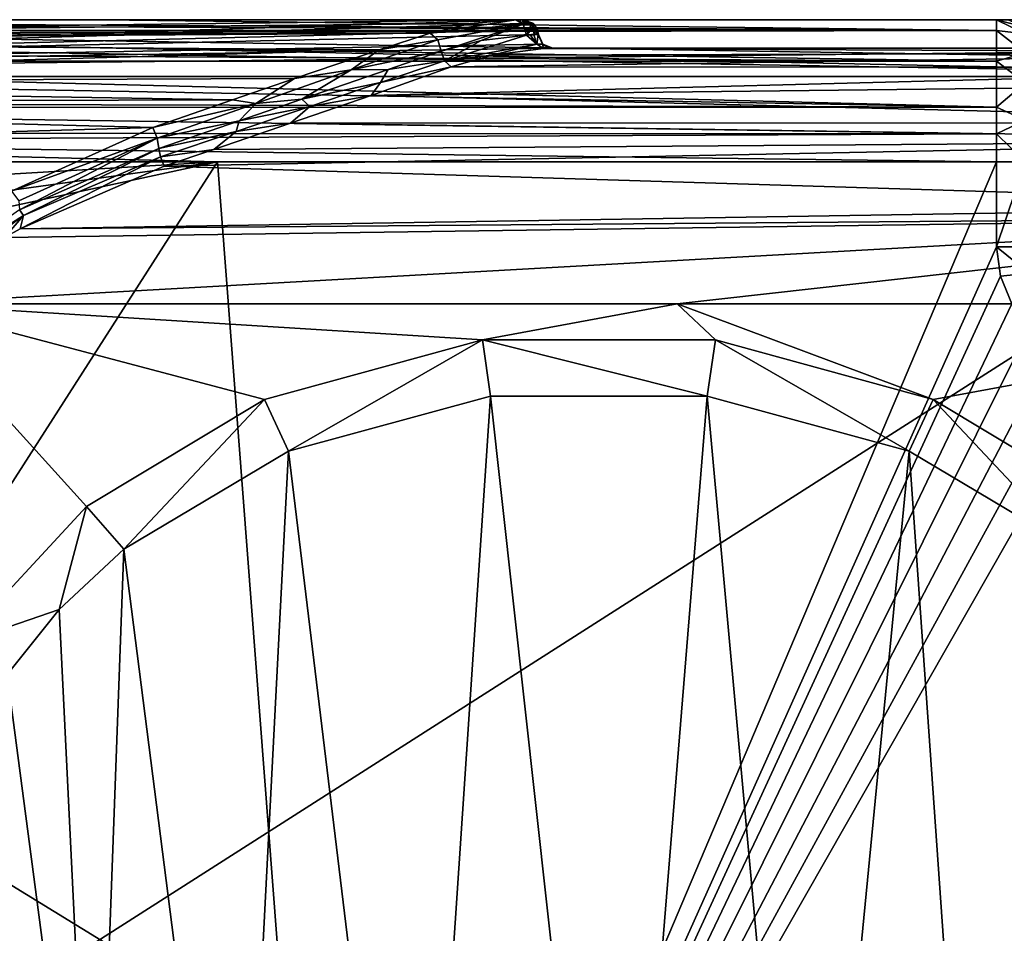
# Model space of a CAD drawing. Extents: x -54 to 446, y -6 to 1844.
# Tile 174 of 196: x 30 to 64, y 1812 to 1844. Entities that reach past the tile are written whole.
import ezdxf

# ---------------------------------------------------------------- set-up
doc = ezdxf.new("R2010")
doc.units = 0
doc.header["$LTSCALE"] = 52.148148
for name, color, linetype in [('761', 7, 'CONTINUOUS'), ('763', 7, 'CONTINUOUS'), ('766', 7, 'CONTINUOUS'), ('770', 7, 'CONTINUOUS'), ('779', 7, 'CONTINUOUS'), ('780', 7, 'CONTINUOUS'), ('782', 7, 'CONTINUOUS'), ('783', 7, 'CONTINUOUS'), ('790', 7, 'CONTINUOUS'), ('791', 7, 'CONTINUOUS'), ('792', 7, 'CONTINUOUS'), ('795', 7, 'CONTINUOUS'), ('796', 7, 'CONTINUOUS'), ('797', 7, 'CONTINUOUS'), ('808', 7, 'CONTINUOUS'), ('809', 7, 'CONTINUOUS'), ('810', 7, 'CONTINUOUS'), ('811', 7, 'CONTINUOUS'), ('812', 7, 'CONTINUOUS'), ('813', 7, 'CONTINUOUS'), ('814', 7, 'CONTINUOUS'), ('816', 7, 'CONTINUOUS'), ('881', 7, 'CONTINUOUS'), ('882', 7, 'CONTINUOUS'), ('884', 7, 'CONTINUOUS'), ('887', 7, 'CONTINUOUS'), ('893', 7, 'CONTINUOUS'), ('905', 7, 'CONTINUOUS'), ('921', 7, 'CONTINUOUS'), ('922', 7, 'CONTINUOUS'), ('923', 7, 'CONTINUOUS'), ('924', 7, 'CONTINUOUS'), ('932', 7, 'CONTINUOUS')]:
    doc.layers.add(name, color=color, linetype=linetype)

msp = doc.modelspace()

# ---------------------------------------------------------------- linework, layer by layer
at = {"layer": '761', "color": 7, "linetype": 'CONTINUOUS'}
for points in [[(47.329, 1844, 0.025), (-13.997, 1844, 0.025), (47.329, 1844, 9.763), (47.329, 1844, 0.025)], [(47.329, 1844, 9.763), (-13.997, 1844, 0.025), (47.202, 1844, 9.884), (47.329, 1844, 9.763)], [(47.202, 1844, 9.884), (-13.997, 1844, 0.025), (47.079, 1844, 10), (47.202, 1844, 9.884)], [(47.079, 1844, 10), (-13.997, 1844, 0.025), (24.039, 1844, 10), (47.079, 1844, 10)]]:
    msp.add_3dface(points, dxfattribs=at)
at = {"layer": '763', "color": 7, "linetype": 'CONTINUOUS'}
for points in [[(47.678, 1843.875, 0.025), (-17, 1842, 0.025), (47.329, 1844, 0.025), (47.678, 1843.875, 0.025)], [(47.329, 1844, 0.025), (-17, 1842, 0.025), (-13.997, 1844, 0.025), (47.329, 1844, 0.025)], [(47.847, 1843.637, 0.025), (-17, 1842, 0.025), (47.678, 1843.875, 0.025), (47.847, 1843.637, 0.025)], [(47.879, 1843.476, 0.025), (-17, 1842, 0.025), (47.847, 1843.637, 0.025), (47.879, 1843.476, 0.025)], [(-17, 1842, 0.025), (47.879, 1843.476, 0.025), (48.033, 1843.138, 0.025), (-17, 1842, 0.025)], [(48.378, 1843, 0.025), (-17, 1842, 0.025), (48.033, 1843.138, 0.025), (48.378, 1843, 0.025)], [(80, 1842, 0.025), (-17, 1842, 0.025), (80, 1843, 0.025), (80, 1842, 0.025)], [(80, 1843, 0.025), (-17, 1842, 0.025), (48.378, 1843, 0.025), (80, 1843, 0.025)]]:
    msp.add_3dface(points, dxfattribs=at)
at = {"layer": '766', "color": 7, "linetype": 'CONTINUOUS'}
for points in [[(-17, 1842, 0.025), (80, 1842, 0.025), (-17, 1842), (-17, 1842, 0.025)], [(-17, 1842), (80, 1842, 0.025), (80, 1842), (-17, 1842)]]:
    msp.add_3dface(points, dxfattribs=at)
at = {"layer": '770', "color": 7, "linetype": 'CONTINUOUS'}
for points in [[(1, 1843.428, 13.334), (47.079, 1844, 10), (24.039, 1844, 10), (1, 1843.428, 13.334)], [(47.079, 1844, 10), (1, 1843.428, 13.334), (45.475, 1843.869, 11.611), (47.079, 1844, 10)], [(1, 1843.428, 13.334), (44.065, 1843.528, 13.037), (45.475, 1843.869, 11.611), (1, 1843.428, 13.334)], [(1, 1843.428, 13.334), (1, 1843.239, 13.827), (44.065, 1843.528, 13.037), (1, 1843.428, 13.334)], [(44.065, 1843.528, 13.037), (1, 1843.239, 13.827), (42.276, 1842.94, 14.48), (44.065, 1843.528, 13.037)], [(1, 1843.239, 13.827), (1, 1841.775, 16.289), (42.276, 1842.94, 14.48), (1, 1843.239, 13.827)], [(42.276, 1842.94, 14.48), (1, 1841.775, 16.289), (39.294, 1841.934, 16.087), (42.276, 1842.94, 14.48)], [(39.294, 1841.934, 16.087), (1, 1841.775, 16.289), (37.111, 1841.183, 16.957), (39.294, 1841.934, 16.087)], [(1, 1841.775, 16.289), (1, 1841.071, 17.071), (37.111, 1841.183, 16.957), (1, 1841.775, 16.289)], [(37.111, 1841.183, 16.957), (1, 1841.071, 17.071), (34.303, 1840.207, 17.841), (37.111, 1841.183, 16.957)], [(1, 1841.071, 17.071), (1, 1839.23, 18.523), (34.303, 1840.207, 17.841), (1, 1841.071, 17.071)], [(34.303, 1840.207, 17.841), (1, 1839.23, 18.523), (29.333, 1837.958, 19.183), (34.303, 1840.207, 17.841)]]:
    msp.add_3dface(points, dxfattribs=at)
at = {"layer": '779', "color": 7, "linetype": 'CONTINUOUS'}
for points in [[(80.604, 1782.006), (-17, 1780.041), (80, 1842), (80.604, 1782.006)], [(-17, 1780.041), (-17, 1842), (80, 1842), (-17, 1780.041)]]:
    msp.add_3dface(points, dxfattribs=at)
at = {"layer": '780', "color": 7, "linetype": 'CONTINUOUS'}
for points in [[(38.241, 1830.626, 19), (45.903, 1832.726, 19), (25.506, 1834, 19), (38.241, 1830.626, 19)], [(25.506, 1834, 19), (45.903, 1832.726, 19), (52.753, 1834, 19), (25.506, 1834, 19)], [(31.971, 1826.861, 19), (38.241, 1830.626, 19), (25.506, 1834, 19), (31.971, 1826.861, 19)], [(27.494, 1822.027, 19), (31.971, 1826.861, 19), (25.506, 1834, 19), (27.494, 1822.027, 19)], [(45.903, 1832.726, 19), (54.101, 1832.725, 19), (52.753, 1834, 19), (45.903, 1832.726, 19)], [(54.101, 1832.725, 19), (61.762, 1830.625, 19), (52.753, 1834, 19), (54.101, 1832.725, 19)], [(52.753, 1834, 19), (61.762, 1830.625, 19), (80, 1834, 19), (52.753, 1834, 19)], [(61.762, 1830.625, 19), (68.032, 1826.859, 19), (80, 1834, 19), (61.762, 1830.625, 19)]]:
    msp.add_3dface(points, dxfattribs=at)
at = {"layer": '782', "color": 7, "linetype": 'CONTINUOUS'}
for points in [[(48.351, 1843, 10), (80, 1843, 10), (48.371, 1843, 9.882), (48.351, 1843, 10)], [(48.371, 1843, 9.882), (80, 1843, 10), (48.378, 1843, 9.764), (48.371, 1843, 9.882)], [(80, 1843, 0.025), (48.378, 1843, 0.025), (80, 1843, 10), (80, 1843, 0.025)], [(80, 1843, 10), (48.378, 1843, 0.025), (48.378, 1843, 9.764), (80, 1843, 10)]]:
    msp.add_3dface(points, dxfattribs=at)
at = {"layer": '783', "color": 7, "linetype": 'CONTINUOUS'}
for points in [[(48.051, 1842.986, 10.497), (46.235, 1842.746, 12.124), (80, 1842.848, 11.647), (48.051, 1842.986, 10.497)], [(48.051, 1842.986, 10.497), (80, 1843, 10), (48.242, 1842.996, 10.266), (48.051, 1842.986, 10.497)], [(80, 1843, 10), (48.051, 1842.986, 10.497), (80, 1842.848, 11.647), (80, 1843, 10)], [(80, 1843, 10), (48.351, 1843, 10), (48.242, 1842.996, 10.266), (80, 1843, 10)], [(46.235, 1842.746, 12.124), (44.809, 1842.336, 13.393), (80, 1842.848, 11.647), (46.235, 1842.746, 12.124)], [(80, 1842.848, 11.647), (44.809, 1842.336, 13.393), (80, 1842.315, 13.444), (80, 1842.848, 11.647)], [(80, 1842.315, 13.444), (44.809, 1842.336, 13.393), (41.986, 1841.335, 15.215), (80, 1842.315, 13.444)], [(80, 1841.76, 14.558), (80, 1842.315, 13.444), (41.986, 1841.335, 15.215), (80, 1841.76, 14.558)], [(80, 1840.364, 16.364), (80, 1841.76, 14.558), (41.986, 1841.335, 15.215), (80, 1840.364, 16.364)], [(39.146, 1840.351, 16.377), (80, 1840.364, 16.364), (41.986, 1841.335, 15.215), (39.146, 1840.351, 16.377)], [(36.454, 1839.43, 17.177), (80, 1839.748, 16.926), (39.146, 1840.351, 16.377), (36.454, 1839.43, 17.177)], [(80, 1839.748, 16.926), (80, 1840.364, 16.364), (39.146, 1840.351, 16.377), (80, 1839.748, 16.926)], [(80, 1837.444, 18.315), (80, 1839.748, 16.926), (34.711, 1838.838, 17.589), (80, 1837.444, 18.315)], [(34.711, 1838.838, 17.589), (80, 1839.748, 16.926), (36.454, 1839.43, 17.177), (34.711, 1838.838, 17.589)], [(29.634, 1836.636, 18.605), (80, 1837.444, 18.315), (34.711, 1838.838, 17.589), (29.634, 1836.636, 18.605)], [(80, 1837.049, 18.468), (80, 1837.444, 18.315), (29.634, 1836.636, 18.605), (80, 1837.049, 18.468)], [(25.506, 1834, 19), (52.753, 1834, 19), (80, 1837.049, 18.468), (25.506, 1834, 19)], [(25.506, 1834, 19), (80, 1837.049, 18.468), (29.082, 1836.332, 18.693), (25.506, 1834, 19)], [(29.082, 1836.332, 18.693), (80, 1837.049, 18.468), (29.634, 1836.636, 18.605), (29.082, 1836.332, 18.693)], [(52.753, 1834, 19), (80, 1834, 19), (80, 1837.049, 18.468), (52.753, 1834, 19)]]:
    msp.add_3dface(points, dxfattribs=at)
at = {"layer": '790', "color": 7, "linetype": 'CONTINUOUS'}
for points in [[(44.455, 1842.897, 13.243), (44.567, 1842.55, 13.222), (45.857, 1843.273, 11.915), (44.455, 1842.897, 13.243)], [(47.817, 1843.133, 10.259), (47.457, 1843.46, 10.399), (44.567, 1842.55, 13.222), (47.817, 1843.133, 10.259)], [(44.567, 1842.55, 13.222), (47.457, 1843.46, 10.399), (45.857, 1843.273, 11.915), (44.567, 1842.55, 13.222)], [(47.58, 1843.465, 10.283), (47.457, 1843.46, 10.399), (47.817, 1843.133, 10.259), (47.58, 1843.465, 10.283)], [(47.708, 1843.469, 10.162), (47.58, 1843.465, 10.283), (47.817, 1843.133, 10.259), (47.708, 1843.469, 10.162)], [(46.235, 1842.746, 12.124), (47.817, 1843.133, 10.259), (44.567, 1842.55, 13.222), (46.235, 1842.746, 12.124)], [(46.235, 1842.746, 12.124), (48.051, 1842.986, 10.497), (47.817, 1843.133, 10.259), (46.235, 1842.746, 12.124)], [(44.809, 1842.336, 13.393), (46.235, 1842.746, 12.124), (44.567, 1842.55, 13.222), (44.809, 1842.336, 13.393)]]:
    msp.add_3dface(points, dxfattribs=at)
at = {"layer": '791', "color": 7, "linetype": 'CONTINUOUS'}
for points in [[(44.567, 1842.55, 13.222), (44.455, 1842.897, 13.243), (42.591, 1842.252, 14.639), (44.567, 1842.55, 13.222)], [(44.809, 1842.336, 13.393), (44.567, 1842.55, 13.222), (42.32, 1841.785, 14.784), (44.809, 1842.336, 13.393)], [(44.567, 1842.55, 13.222), (42.591, 1842.252, 14.639), (42.32, 1841.785, 14.784), (44.567, 1842.55, 13.222)], [(42.591, 1842.252, 14.639), (39.552, 1841.203, 16.14), (42.32, 1841.785, 14.784), (42.591, 1842.252, 14.639)], [(41.986, 1841.335, 15.215), (44.809, 1842.336, 13.393), (42.32, 1841.785, 14.784), (41.986, 1841.335, 15.215)], [(42.32, 1841.785, 14.784), (39.552, 1841.203, 16.14), (39.832, 1840.943, 15.941), (42.32, 1841.785, 14.784)], [(41.986, 1841.335, 15.215), (42.32, 1841.785, 14.784), (39.832, 1840.943, 15.941), (41.986, 1841.335, 15.215)], [(39.552, 1841.203, 16.14), (37.345, 1840.443, 16.933), (39.832, 1840.943, 15.941), (39.552, 1841.203, 16.14)], [(39.146, 1840.351, 16.377), (41.986, 1841.335, 15.215), (39.832, 1840.943, 15.941), (39.146, 1840.351, 16.377)], [(39.146, 1840.351, 16.377), (39.832, 1840.943, 15.941), (37.235, 1840.067, 16.834), (39.146, 1840.351, 16.377)], [(39.832, 1840.943, 15.941), (37.345, 1840.443, 16.933), (37.235, 1840.067, 16.834), (39.832, 1840.943, 15.941)], [(37.345, 1840.443, 16.933), (34.516, 1839.468, 17.724), (37.235, 1840.067, 16.834), (37.345, 1840.443, 16.933)], [(36.454, 1839.43, 17.177), (39.146, 1840.351, 16.377), (37.235, 1840.067, 16.834), (36.454, 1839.43, 17.177)], [(37.235, 1840.067, 16.834), (34.516, 1839.468, 17.724), (34.578, 1839.174, 17.533), (37.235, 1840.067, 16.834)], [(36.454, 1839.43, 17.177), (37.235, 1840.067, 16.834), (34.578, 1839.174, 17.533), (36.454, 1839.43, 17.177)], [(36.454, 1839.43, 17.177), (34.578, 1839.174, 17.533), (34.579, 1839.17, 17.532), (36.454, 1839.43, 17.177)], [(34.711, 1838.838, 17.589), (36.454, 1839.43, 17.177), (34.579, 1839.17, 17.532), (34.711, 1838.838, 17.589)]]:
    msp.add_3dface(points, dxfattribs=at)
at = {"layer": '792', "color": 7, "linetype": 'CONTINUOUS'}
for points in [[(34.516, 1839.468, 17.724), (29.61, 1837.305, 18.869), (29.758, 1837.11, 18.59), (34.516, 1839.468, 17.724)], [(34.578, 1839.174, 17.533), (34.516, 1839.468, 17.724), (29.758, 1837.11, 18.59), (34.578, 1839.174, 17.533)], [(29.634, 1836.636, 18.605), (34.711, 1838.838, 17.589), (34.579, 1839.17, 17.532), (29.634, 1836.636, 18.605)], [(29.634, 1836.636, 18.605), (34.579, 1839.17, 17.532), (29.758, 1837.11, 18.59), (29.634, 1836.636, 18.605)], [(34.579, 1839.17, 17.532), (34.578, 1839.174, 17.533), (29.758, 1837.11, 18.59), (34.579, 1839.17, 17.532)], [(29.758, 1837.11, 18.59), (29.61, 1837.305, 18.869), (25.296, 1834.265, 19.132), (29.758, 1837.11, 18.59)], [(25.506, 1834, 19), (29.758, 1837.11, 18.59), (25.296, 1834.265, 19.132), (25.506, 1834, 19)], [(25.506, 1834, 19), (29.082, 1836.332, 18.693), (29.758, 1837.11, 18.59), (25.506, 1834, 19)], [(29.082, 1836.332, 18.693), (29.634, 1836.636, 18.605), (29.758, 1837.11, 18.59), (29.082, 1836.332, 18.693)]]:
    msp.add_3dface(points, dxfattribs=at)
at = {"layer": '795', "color": 7, "linetype": 'CONTINUOUS'}
for points in [[(48.033, 1843.138, 0.025), (47.879, 1843.476, 0.025), (48.033, 1843.138, 9.764), (48.033, 1843.138, 0.025)], [(47.879, 1843.476, 0.025), (47.879, 1843.476, 9.764), (48.033, 1843.138, 9.764), (47.879, 1843.476, 0.025)], [(48.378, 1843, 0.025), (48.033, 1843.138, 0.025), (48.378, 1843, 9.764), (48.378, 1843, 0.025)], [(48.378, 1843, 9.764), (48.033, 1843.138, 0.025), (48.033, 1843.138, 9.764), (48.378, 1843, 9.764)]]:
    msp.add_3dface(points, dxfattribs=at)
at = {"layer": '796', "color": 7, "linetype": 'CONTINUOUS'}
for points in [[(47.865, 1843.476, 9.888), (48.033, 1843.138, 9.764), (47.875, 1843.476, 9.826), (47.865, 1843.476, 9.888)], [(48.033, 1843.138, 9.764), (47.865, 1843.476, 9.888), (48.015, 1843.138, 9.922), (48.033, 1843.138, 9.764)], [(48.033, 1843.138, 9.764), (47.879, 1843.476, 9.764), (47.875, 1843.476, 9.826), (48.033, 1843.138, 9.764)], [(48.351, 1843, 10), (48.378, 1843, 9.764), (48.015, 1843.138, 9.922), (48.351, 1843, 10)], [(48.378, 1843, 9.764), (48.033, 1843.138, 9.764), (48.015, 1843.138, 9.922), (48.378, 1843, 9.764)], [(48.351, 1843, 10), (48.371, 1843, 9.882), (48.378, 1843, 9.764), (48.351, 1843, 10)]]:
    msp.add_3dface(points, dxfattribs=at)
at = {"layer": '797', "color": 7, "linetype": 'CONTINUOUS'}
for points in [[(47.708, 1843.469, 10.162), (47.865, 1843.476, 9.888), (47.811, 1843.483, 10.027), (47.708, 1843.469, 10.162)], [(47.716, 1843.477, 10.154), (47.708, 1843.469, 10.162), (47.811, 1843.483, 10.027), (47.716, 1843.477, 10.154)], [(47.708, 1843.469, 10.162), (47.817, 1843.133, 10.259), (47.865, 1843.476, 9.888), (47.708, 1843.469, 10.162)], [(47.724, 1843.485, 10.146), (47.716, 1843.477, 10.154), (47.811, 1843.483, 10.027), (47.724, 1843.485, 10.146)], [(47.865, 1843.476, 9.888), (47.817, 1843.133, 10.259), (48.015, 1843.138, 9.922), (47.865, 1843.476, 9.888)], [(47.817, 1843.133, 10.259), (48.051, 1842.986, 10.497), (48.015, 1843.138, 9.922), (47.817, 1843.133, 10.259)], [(48.242, 1842.996, 10.266), (48.351, 1843, 10), (48.015, 1843.138, 9.922), (48.242, 1842.996, 10.266)], [(48.051, 1842.986, 10.497), (48.242, 1842.996, 10.266), (48.015, 1843.138, 9.922), (48.051, 1842.986, 10.497)]]:
    msp.add_3dface(points, dxfattribs=at)
at = {"layer": '808', "color": 7, "linetype": 'CONTINUOUS'}
for points in [[(34.303, 1840.207, 17.841), (29.333, 1837.958, 19.183), (34.454, 1839.826, 17.937), (34.303, 1840.207, 17.841)], [(29.333, 1837.958, 19.183), (29.588, 1837.621, 19.156), (34.454, 1839.826, 17.937), (29.333, 1837.958, 19.183)], [(29.588, 1837.621, 19.156), (29.61, 1837.305, 18.869), (34.454, 1839.826, 17.937), (29.588, 1837.621, 19.156)], [(29.61, 1837.305, 18.869), (34.516, 1839.468, 17.724), (34.454, 1839.826, 17.937), (29.61, 1837.305, 18.869)]]:
    msp.add_3dface(points, dxfattribs=at)
at = {"layer": '809', "color": 7, "linetype": 'CONTINUOUS'}
for points in [[(44.34, 1843.291, 13.249), (42.276, 1842.94, 14.48), (41.289, 1842.232, 15.399), (44.34, 1843.291, 13.249)], [(44.455, 1842.897, 13.243), (44.34, 1843.291, 13.249), (41.289, 1842.232, 15.399), (44.455, 1842.897, 13.243)], [(44.065, 1843.528, 13.037), (42.276, 1842.94, 14.48), (44.338, 1843.296, 13.248), (44.065, 1843.528, 13.037)], [(44.338, 1843.296, 13.248), (42.276, 1842.94, 14.48), (44.34, 1843.291, 13.249), (44.338, 1843.296, 13.248)], [(42.276, 1842.94, 14.48), (39.294, 1841.934, 16.087), (41.289, 1842.232, 15.399), (42.276, 1842.94, 14.48)], [(42.591, 1842.252, 14.639), (44.455, 1842.897, 13.243), (41.289, 1842.232, 15.399), (42.591, 1842.252, 14.639)], [(41.289, 1842.232, 15.399), (39.294, 1841.934, 16.087), (37.93, 1841.053, 16.869), (41.289, 1842.232, 15.399)], [(39.552, 1841.203, 16.14), (41.289, 1842.232, 15.399), (37.93, 1841.053, 16.869), (39.552, 1841.203, 16.14)], [(39.552, 1841.203, 16.14), (42.591, 1842.252, 14.639), (41.289, 1842.232, 15.399), (39.552, 1841.203, 16.14)], [(39.294, 1841.934, 16.087), (37.111, 1841.183, 16.957), (37.93, 1841.053, 16.869), (39.294, 1841.934, 16.087)], [(37.111, 1841.183, 16.957), (34.303, 1840.207, 17.841), (37.93, 1841.053, 16.869), (37.111, 1841.183, 16.957)], [(37.345, 1840.443, 16.933), (39.552, 1841.203, 16.14), (37.93, 1841.053, 16.869), (37.345, 1840.443, 16.933)], [(34.303, 1840.207, 17.841), (34.454, 1839.826, 17.937), (37.93, 1841.053, 16.869), (34.303, 1840.207, 17.841)], [(34.454, 1839.826, 17.937), (37.345, 1840.443, 16.933), (37.93, 1841.053, 16.869), (34.454, 1839.826, 17.937)], [(34.516, 1839.468, 17.724), (37.345, 1840.443, 16.933), (34.454, 1839.826, 17.937), (34.516, 1839.468, 17.724)]]:
    msp.add_3dface(points, dxfattribs=at)
at = {"layer": '810', "color": 7, "linetype": 'CONTINUOUS'}
for points in [[(44.065, 1843.528, 13.037), (47.079, 1844, 10), (45.475, 1843.869, 11.611), (44.065, 1843.528, 13.037)], [(47.079, 1844, 10), (44.065, 1843.528, 13.037), (47.344, 1843.842, 10.28), (47.079, 1844, 10)], [(44.065, 1843.528, 13.037), (44.338, 1843.296, 13.248), (47.344, 1843.842, 10.28), (44.065, 1843.528, 13.037)], [(44.338, 1843.296, 13.248), (44.34, 1843.291, 13.249), (47.344, 1843.842, 10.28), (44.338, 1843.296, 13.248)], [(44.34, 1843.291, 13.249), (44.455, 1842.897, 13.243), (47.344, 1843.842, 10.28), (44.34, 1843.291, 13.249)], [(44.455, 1842.897, 13.243), (45.857, 1843.273, 11.915), (47.344, 1843.842, 10.28), (44.455, 1842.897, 13.243)], [(45.857, 1843.273, 11.915), (47.457, 1843.46, 10.399), (47.344, 1843.842, 10.28), (45.857, 1843.273, 11.915)]]:
    msp.add_3dface(points, dxfattribs=at)
at = {"layer": '811', "color": 7, "linetype": 'CONTINUOUS'}
for points in [[(47.202, 1844, 9.884), (47.079, 1844, 10), (47.344, 1843.842, 10.28), (47.202, 1844, 9.884)], [(47.329, 1844, 9.763), (47.202, 1844, 9.884), (47.344, 1843.842, 10.28), (47.329, 1844, 9.763)], [(47.329, 1844, 9.763), (47.344, 1843.842, 10.28), (47.331, 1844, 9.764), (47.329, 1844, 9.763)], [(47.331, 1844, 9.764), (47.344, 1843.842, 10.28), (47.335, 1844, 9.766), (47.331, 1844, 9.764)], [(47.335, 1844, 9.766), (47.344, 1843.842, 10.28), (47.337, 1844, 9.768), (47.335, 1844, 9.766)], [(47.337, 1844, 9.768), (47.344, 1843.842, 10.28), (47.34, 1844, 9.77), (47.337, 1844, 9.768)], [(47.34, 1844, 9.77), (47.344, 1843.842, 10.28), (47.344, 1844, 9.773), (47.34, 1844, 9.77)], [(47.344, 1844, 9.773), (47.344, 1843.842, 10.28), (47.349, 1843.999, 9.777), (47.344, 1844, 9.773)], [(47.349, 1843.999, 9.777), (47.344, 1843.842, 10.28), (47.355, 1843.999, 9.783), (47.349, 1843.999, 9.777)], [(47.355, 1843.999, 9.783), (47.344, 1843.842, 10.28), (47.365, 1843.998, 9.791), (47.355, 1843.999, 9.783)], [(47.365, 1843.998, 9.791), (47.344, 1843.842, 10.28), (47.377, 1843.997, 9.803), (47.365, 1843.998, 9.791)], [(47.377, 1843.997, 9.803), (47.344, 1843.842, 10.28), (47.393, 1843.994, 9.817), (47.377, 1843.997, 9.803)], [(47.393, 1843.994, 9.817), (47.344, 1843.842, 10.28), (47.412, 1843.989, 9.836), (47.393, 1843.994, 9.817)], [(47.412, 1843.989, 9.836), (47.344, 1843.842, 10.28), (47.437, 1843.981, 9.86), (47.412, 1843.989, 9.836)], [(47.437, 1843.981, 9.86), (47.344, 1843.842, 10.28), (47.468, 1843.967, 9.89), (47.437, 1843.981, 9.86)], [(47.468, 1843.967, 9.89), (47.344, 1843.842, 10.28), (47.508, 1843.943, 9.93), (47.468, 1843.967, 9.89)], [(47.508, 1843.943, 9.93), (47.344, 1843.842, 10.28), (47.558, 1843.901, 9.979), (47.508, 1843.943, 9.93)], [(47.558, 1843.901, 9.979), (47.344, 1843.842, 10.28), (47.619, 1843.828, 10.04), (47.558, 1843.901, 9.979)], [(47.344, 1843.842, 10.28), (47.457, 1843.46, 10.399), (47.619, 1843.828, 10.04), (47.344, 1843.842, 10.28)], [(47.619, 1843.828, 10.04), (47.457, 1843.46, 10.399), (47.684, 1843.694, 10.106), (47.619, 1843.828, 10.04)], [(47.457, 1843.46, 10.399), (47.724, 1843.485, 10.146), (47.684, 1843.694, 10.106), (47.457, 1843.46, 10.399)], [(47.457, 1843.46, 10.399), (47.716, 1843.477, 10.154), (47.724, 1843.485, 10.146), (47.457, 1843.46, 10.399)], [(47.457, 1843.46, 10.399), (47.58, 1843.465, 10.283), (47.716, 1843.477, 10.154), (47.457, 1843.46, 10.399)], [(47.58, 1843.465, 10.283), (47.708, 1843.469, 10.162), (47.716, 1843.477, 10.154), (47.58, 1843.465, 10.283)]]:
    msp.add_3dface(points, dxfattribs=at)
at = {"layer": '812', "color": 7, "linetype": 'CONTINUOUS'}
for points in [[(47.678, 1843.875, 0.025), (47.329, 1844, 0.025), (47.331, 1844, 9.764), (47.678, 1843.875, 0.025)], [(47.329, 1844, 0.025), (47.329, 1844, 9.763), (47.331, 1844, 9.764), (47.329, 1844, 0.025)], [(47.678, 1843.875, 0.025), (47.331, 1844, 9.764), (47.709, 1843.847, 9.764), (47.678, 1843.875, 0.025)], [(47.847, 1843.637, 0.025), (47.678, 1843.875, 0.025), (47.83, 1843.678, 9.764), (47.847, 1843.637, 0.025)], [(47.83, 1843.678, 9.764), (47.678, 1843.875, 0.025), (47.709, 1843.847, 9.764), (47.83, 1843.678, 9.764)], [(47.879, 1843.476, 9.764), (47.847, 1843.637, 0.025), (47.83, 1843.678, 9.764), (47.879, 1843.476, 9.764)], [(47.879, 1843.476, 0.025), (47.847, 1843.637, 0.025), (47.879, 1843.476, 9.764), (47.879, 1843.476, 0.025)]]:
    msp.add_3dface(points, dxfattribs=at)
at = {"layer": '813', "color": 7, "linetype": 'CONTINUOUS'}
for points in [[(47.331, 1844, 9.764), (47.335, 1844, 9.766), (47.709, 1843.847, 9.764), (47.331, 1844, 9.764)], [(47.335, 1844, 9.766), (47.337, 1844, 9.768), (47.709, 1843.847, 9.764), (47.335, 1844, 9.766)], [(47.337, 1844, 9.768), (47.34, 1844, 9.77), (47.709, 1843.847, 9.764), (47.337, 1844, 9.768)], [(47.34, 1844, 9.77), (47.344, 1844, 9.773), (47.709, 1843.847, 9.764), (47.34, 1844, 9.77)], [(47.344, 1844, 9.773), (47.349, 1843.999, 9.777), (47.619, 1843.828, 10.04), (47.344, 1844, 9.773)], [(47.344, 1844, 9.773), (47.619, 1843.828, 10.04), (47.709, 1843.847, 9.764), (47.344, 1844, 9.773)], [(47.349, 1843.999, 9.777), (47.355, 1843.999, 9.783), (47.619, 1843.828, 10.04), (47.349, 1843.999, 9.777)], [(47.355, 1843.999, 9.783), (47.365, 1843.998, 9.791), (47.558, 1843.901, 9.979), (47.355, 1843.999, 9.783)], [(47.355, 1843.999, 9.783), (47.558, 1843.901, 9.979), (47.619, 1843.828, 10.04), (47.355, 1843.999, 9.783)], [(47.365, 1843.998, 9.791), (47.377, 1843.997, 9.803), (47.508, 1843.943, 9.93), (47.365, 1843.998, 9.791)], [(47.365, 1843.998, 9.791), (47.508, 1843.943, 9.93), (47.558, 1843.901, 9.979), (47.365, 1843.998, 9.791)], [(47.377, 1843.997, 9.803), (47.393, 1843.994, 9.817), (47.468, 1843.967, 9.89), (47.377, 1843.997, 9.803)], [(47.377, 1843.997, 9.803), (47.468, 1843.967, 9.89), (47.508, 1843.943, 9.93), (47.377, 1843.997, 9.803)], [(47.393, 1843.994, 9.817), (47.412, 1843.989, 9.836), (47.437, 1843.981, 9.86), (47.393, 1843.994, 9.817)], [(47.393, 1843.994, 9.817), (47.437, 1843.981, 9.86), (47.468, 1843.967, 9.89), (47.393, 1843.994, 9.817)], [(47.619, 1843.828, 10.04), (47.684, 1843.694, 10.106), (47.709, 1843.847, 9.764), (47.619, 1843.828, 10.04)], [(47.684, 1843.694, 10.106), (47.83, 1843.678, 9.764), (47.709, 1843.847, 9.764), (47.684, 1843.694, 10.106)], [(47.684, 1843.694, 10.106), (47.724, 1843.485, 10.146), (47.83, 1843.678, 9.764), (47.684, 1843.694, 10.106)], [(47.724, 1843.485, 10.146), (47.811, 1843.483, 10.027), (47.83, 1843.678, 9.764), (47.724, 1843.485, 10.146)], [(47.811, 1843.483, 10.027), (47.865, 1843.476, 9.888), (47.83, 1843.678, 9.764), (47.811, 1843.483, 10.027)], [(47.865, 1843.476, 9.888), (47.879, 1843.476, 9.764), (47.83, 1843.678, 9.764), (47.865, 1843.476, 9.888)], [(47.879, 1843.476, 9.764), (47.865, 1843.476, 9.888), (47.875, 1843.476, 9.826), (47.879, 1843.476, 9.764)]]:
    msp.add_3dface(points, dxfattribs=at)
at = {"layer": '814', "color": 7, "linetype": 'CONTINUOUS'}
for points in [[(46.191, 1830.747, 17), (39.081, 1828.81, 17), (43.569, 1791.731, 17), (46.191, 1830.747, 17)], [(50.584, 1791.006, 17), (46.191, 1830.747, 17), (43.569, 1791.731, 17), (50.584, 1791.006, 17)], [(53.809, 1830.747, 17), (46.191, 1830.747, 17), (50.584, 1791.006, 17), (53.809, 1830.747, 17)], [(57.348, 1791.961, 17), (53.809, 1830.747, 17), (50.584, 1791.006, 17), (57.348, 1791.961, 17)], [(60.918, 1828.81, 17), (53.809, 1830.747, 17), (57.348, 1791.961, 17), (60.918, 1828.81, 17)], [(39.081, 1828.81, 17), (33.287, 1825.354, 17), (37.282, 1794.039, 17), (39.081, 1828.81, 17)], [(43.569, 1791.731, 17), (39.081, 1828.81, 17), (37.282, 1794.039, 17), (43.569, 1791.731, 17)], [(63.334, 1794.371, 17), (60.918, 1828.81, 17), (57.348, 1791.961, 17), (63.334, 1794.371, 17)], [(66.713, 1825.354, 17), (60.918, 1828.81, 17), (63.334, 1794.371, 17), (66.713, 1825.354, 17)], [(33.287, 1825.354, 17), (31.015, 1823.235, 17), (32.268, 1797.523, 17), (33.287, 1825.354, 17)], [(37.282, 1794.039, 17), (33.287, 1825.354, 17), (32.268, 1797.523, 17), (37.282, 1794.039, 17)], [(68.078, 1797.845, 17), (66.713, 1825.354, 17), (63.334, 1794.371, 17), (68.078, 1797.845, 17)], [(31.015, 1823.235, 17), (29.179, 1820.947, 17), (32.268, 1797.523, 17), (31.015, 1823.235, 17)], [(32.268, 1797.523, 17), (29.179, 1820.947, 17), (28.737, 1801.725, 17), (32.268, 1797.523, 17)]]:
    msp.add_3dface(points, dxfattribs=at)
at = {"layer": '816', "color": 7, "linetype": 'CONTINUOUS'}
for points in [[(45.903, 1832.726, 19), (38.241, 1830.626, 19), (39.081, 1828.81, 17), (45.903, 1832.726, 19)], [(45.903, 1832.726, 19), (39.081, 1828.81, 17), (46.191, 1830.747, 17), (45.903, 1832.726, 19)], [(54.101, 1832.725, 19), (45.903, 1832.726, 19), (53.809, 1830.747, 17), (54.101, 1832.725, 19)], [(45.903, 1832.726, 19), (46.191, 1830.747, 17), (53.809, 1830.747, 17), (45.903, 1832.726, 19)], [(54.101, 1832.725, 19), (53.809, 1830.747, 17), (60.918, 1828.81, 17), (54.101, 1832.725, 19)], [(61.762, 1830.625, 19), (54.101, 1832.725, 19), (60.918, 1828.81, 17), (61.762, 1830.625, 19)], [(38.241, 1830.626, 19), (31.971, 1826.861, 19), (33.287, 1825.354, 17), (38.241, 1830.626, 19)], [(38.241, 1830.626, 19), (33.287, 1825.354, 17), (39.081, 1828.81, 17), (38.241, 1830.626, 19)], [(61.762, 1830.625, 19), (60.918, 1828.81, 17), (66.713, 1825.354, 17), (61.762, 1830.625, 19)], [(68.032, 1826.859, 19), (61.762, 1830.625, 19), (66.713, 1825.354, 17), (68.032, 1826.859, 19)], [(31.971, 1826.861, 19), (27.494, 1822.027, 19), (31.015, 1823.235, 17), (31.971, 1826.861, 19)], [(31.971, 1826.861, 19), (31.015, 1823.235, 17), (33.287, 1825.354, 17), (31.971, 1826.861, 19)], [(27.494, 1822.027, 19), (29.179, 1820.947, 17), (31.015, 1823.235, 17), (27.494, 1822.027, 19)]]:
    msp.add_3dface(points, dxfattribs=at)
at = {"layer": '881', "color": 7, "linetype": 'CONTINUOUS'}
for points in [[(11.067, 1833.493, -20), (36.583, 1839, -20), (1, 1783.404, -20), (11.067, 1833.493, -20)], [(1, 1783.404, -20), (36.583, 1839, -20), (40.772, 1784.205, -20), (1, 1783.404, -20)], [(9.165, 1839, -20), (36.583, 1839, -20), (10.629, 1837.453, -20), (9.165, 1839, -20)], [(10.629, 1837.453, -20), (36.583, 1839, -20), (11.286, 1835.514, -20), (10.629, 1837.453, -20)], [(11.286, 1835.514, -20), (36.583, 1839, -20), (11.067, 1833.493, -20), (11.286, 1835.514, -20)], [(36.583, 1839, -20), (64, 1839, -20), (40.772, 1784.205, -20), (36.583, 1839, -20)], [(64, 1839, -20), (64, 1836, -20), (40.772, 1784.205, -20), (64, 1839, -20)], [(64, 1836, -20), (64.136, 1834.965, -20), (40.772, 1784.205, -20), (64, 1836, -20)], [(64.136, 1834.965, -20), (64.536, 1834, -20), (40.772, 1784.205, -20), (64.136, 1834.965, -20)], [(64.536, 1834, -20), (65.172, 1833.172, -20), (40.772, 1784.205, -20), (64.536, 1834, -20)], [(65.172, 1833.172, -20), (66, 1832.536, -20), (40.772, 1784.205, -20), (65.172, 1833.172, -20)], [(66, 1832.536, -20), (66.965, 1832.136, -20), (40.772, 1784.205, -20), (66, 1832.536, -20)], [(66.965, 1832.136, -20), (68, 1832, -20), (40.772, 1784.205, -20), (66.965, 1832.136, -20)], [(40.772, 1784.205, -20), (68, 1832, -20), (80.544, 1785.005, -20), (40.772, 1784.205, -20)]]:
    msp.add_3dface(points, dxfattribs=at)
at = {"layer": '882', "color": 7, "linetype": 'CONTINUOUS'}
for points in [[(-14, 1844, -0.025), (80, 1844, -0.025), (-13.26, 1844, -4.654), (-14, 1844, -0.025)], [(80, 1844, -0.025), (-11.126, 1844, -8.829), (-13.26, 1844, -4.654), (80, 1844, -0.025)], [(80, 1844, -0.025), (-7.809, 1844, -12.141), (-11.126, 1844, -8.829), (80, 1844, -0.025)], [(80, 1844, -0.025), (-3.631, 1844, -14.267), (-7.809, 1844, -12.141), (80, 1844, -0.025)], [(80, 1844, -0.025), (1, 1844, -15), (-3.631, 1844, -14.267), (80, 1844, -0.025)], [(1, 1844, -15), (80, 1844, -0.025), (32.5, 1844, -15), (1, 1844, -15)], [(32.5, 1844, -15), (80, 1844, -0.025), (65.5, 1844, -8.402), (32.5, 1844, -15)], [(64, 1844, -15), (32.5, 1844, -15), (64, 1844, -11), (64, 1844, -15)], [(64, 1844, -11), (32.5, 1844, -15), (64.402, 1844, -9.5), (64, 1844, -11)], [(64.402, 1844, -9.5), (32.5, 1844, -15), (65.5, 1844, -8.402), (64.402, 1844, -9.5)]]:
    msp.add_3dface(points, dxfattribs=at)
at = {"layer": '884', "color": 7, "linetype": 'CONTINUOUS'}
for points in [[(-15.91, 1843.621, -0.025), (80, 1842, -0.025), (-14, 1844, -0.025), (-15.91, 1843.621, -0.025)], [(-14, 1844, -0.025), (80, 1842, -0.025), (80, 1842.5, -0.025), (-14, 1844, -0.025)], [(80, 1844, -0.025), (-14, 1844, -0.025), (80, 1842.5, -0.025), (80, 1844, -0.025)], [(-17, 1842, -0.025), (80, 1842, -0.025), (-15.91, 1843.621, -0.025), (-17, 1842, -0.025)]]:
    msp.add_3dface(points, dxfattribs=at)
at = {"layer": '887', "color": 7, "linetype": 'CONTINUOUS'}
for points in [[(80, 1842, -0.025), (-17, 1842, -0.025), (80, 1842), (80, 1842, -0.025)], [(-17, 1842, -0.025), (-17, 1842), (80, 1842), (-17, 1842, -0.025)]]:
    msp.add_3dface(points, dxfattribs=at)
at = {"layer": '893', "color": 7, "linetype": 'CONTINUOUS'}
for points in [[(1, 1843.87, -16.131), (1, 1844, -15), (64, 1843.62, -16.913), (1, 1843.87, -16.131)], [(1, 1844, -15), (32.5, 1844, -15), (64, 1843.62, -16.913), (1, 1844, -15)], [(32.5, 1844, -15), (64, 1844, -15), (64, 1843.62, -16.913), (32.5, 1844, -15)], [(1, 1843.621, -16.91), (1, 1843.87, -16.131), (64, 1843.62, -16.913), (1, 1843.621, -16.91)], [(1, 1843.488, -17.204), (1, 1843.621, -16.91), (64, 1843.62, -16.913), (1, 1843.488, -17.204)], [(64, 1842.537, -18.534), (1, 1843.488, -17.204), (64, 1843.62, -16.913), (64, 1842.537, -18.534)], [(1, 1842.873, -18.162), (1, 1843.488, -17.204), (64, 1842.537, -18.534), (1, 1842.873, -18.162)], [(1, 1842.537, -18.534), (1, 1842.873, -18.162), (64, 1842.537, -18.534), (1, 1842.537, -18.534)], [(1, 1842.057, -18.957), (1, 1842.537, -18.534), (64, 1840.918, -19.618), (1, 1842.057, -18.957)], [(64, 1840.918, -19.618), (1, 1842.537, -18.534), (64, 1842.537, -18.534), (64, 1840.918, -19.618)], [(1, 1841.083, -19.546), (1, 1842.057, -18.957), (64, 1840.918, -19.618), (1, 1841.083, -19.546)], [(1, 1840.913, -19.619), (1, 1841.083, -19.546), (64, 1840.918, -19.618), (1, 1840.913, -19.619)], [(64, 1839.981, -19.903), (1, 1840.913, -19.619), (64, 1840.918, -19.618), (64, 1839.981, -19.903)], [(5.673, 1840, -19.899), (1, 1840.913, -19.619), (64, 1839.981, -19.903), (5.673, 1840, -19.899)], [(7.648, 1839.718, -19.948), (5.673, 1840, -19.899), (64, 1839.981, -19.903), (7.648, 1839.718, -19.948)], [(64, 1839, -20), (7.648, 1839.718, -19.948), (64, 1839.981, -19.903), (64, 1839, -20)], [(64, 1839, -20), (36.583, 1839, -20), (7.648, 1839.718, -19.948), (64, 1839, -20)], [(36.583, 1839, -20), (9.165, 1839, -20), (7.648, 1839.718, -19.948), (36.583, 1839, -20)]]:
    msp.add_3dface(points, dxfattribs=at)
at = {"layer": '905', "color": 7, "linetype": 'CONTINUOUS'}
for points in [[(-17, 1780.041), (80.604, 1782.006), (-17, 1842), (-17, 1780.041)], [(-17, 1842), (80.604, 1782.006), (80, 1842), (-17, 1842)]]:
    msp.add_3dface(points, dxfattribs=at)
at = {"layer": '921', "color": 7, "linetype": 'CONTINUOUS'}
for points in [[(64, 1844, -15), (64, 1844, -11), (64.999, 1843.733, -11), (64, 1844, -15)], [(65, 1843.732, -15), (64, 1844, -15), (64.999, 1843.733, -11), (65, 1843.732, -15)]]:
    msp.add_3dface(points, dxfattribs=at)
at = {"layer": '922', "color": 7, "linetype": 'CONTINUOUS'}
for points in [[(64, 1843.62, -16.913), (64, 1844, -15), (65, 1843.5, -16.462), (64, 1843.62, -16.913)], [(65, 1843.5, -16.462), (64, 1844, -15), (65, 1843.732, -15), (65, 1843.5, -16.462)], [(64, 1842.537, -18.534), (64, 1843.62, -16.913), (65, 1842.828, -17.781), (64, 1842.537, -18.534)], [(65, 1842.828, -17.781), (64, 1843.62, -16.913), (65, 1843.5, -16.462), (65, 1842.828, -17.781)], [(65, 1841.781, -18.828), (64, 1842.537, -18.534), (65, 1842.828, -17.781), (65, 1841.781, -18.828)], [(64, 1840.918, -19.618), (64, 1842.537, -18.534), (65, 1841.781, -18.828), (64, 1840.918, -19.618)], [(65, 1840.462, -19.5), (64, 1840.918, -19.618), (65, 1841.781, -18.828), (65, 1840.462, -19.5)], [(64, 1839.981, -19.903), (64, 1840.918, -19.618), (65, 1840.462, -19.5), (64, 1839.981, -19.903)], [(65, 1839, -19.732), (64, 1839.981, -19.903), (65, 1840.462, -19.5), (65, 1839, -19.732)], [(64, 1839, -20), (64, 1839.981, -19.903), (65, 1839, -19.732), (64, 1839, -20)]]:
    msp.add_3dface(points, dxfattribs=at)
at = {"layer": '923', "color": 7, "linetype": 'CONTINUOUS'}
for points in [[(64, 1836, -20), (64, 1839, -20), (65, 1839, -19.732), (64, 1836, -20)], [(64.999, 1836, -19.733), (64, 1836, -20), (65, 1839, -19.732), (64.999, 1836, -19.733)]]:
    msp.add_3dface(points, dxfattribs=at)
at = {"layer": '924', "color": 7, "linetype": 'CONTINUOUS'}
for points in [[(64.136, 1834.965, -20), (64, 1836, -20), (65.146, 1835.073, -19.733), (64.136, 1834.965, -20)], [(65.146, 1835.073, -19.733), (64, 1836, -20), (64.999, 1836, -19.733), (65.146, 1835.073, -19.733)], [(64.536, 1834, -20), (64.136, 1834.965, -20), (65.146, 1835.073, -19.733), (64.536, 1834, -20)]]:
    msp.add_3dface(points, dxfattribs=at)
at = {"layer": '932', "color": 7, "linetype": 'CONTINUOUS'}
msp.add_3dface([(64, 1844, -11), (64.402, 1844, -9.5), (64.999, 1843.733, -11), (64, 1844, -11)], dxfattribs=at)

doc.saveas('drawing.dxf')
